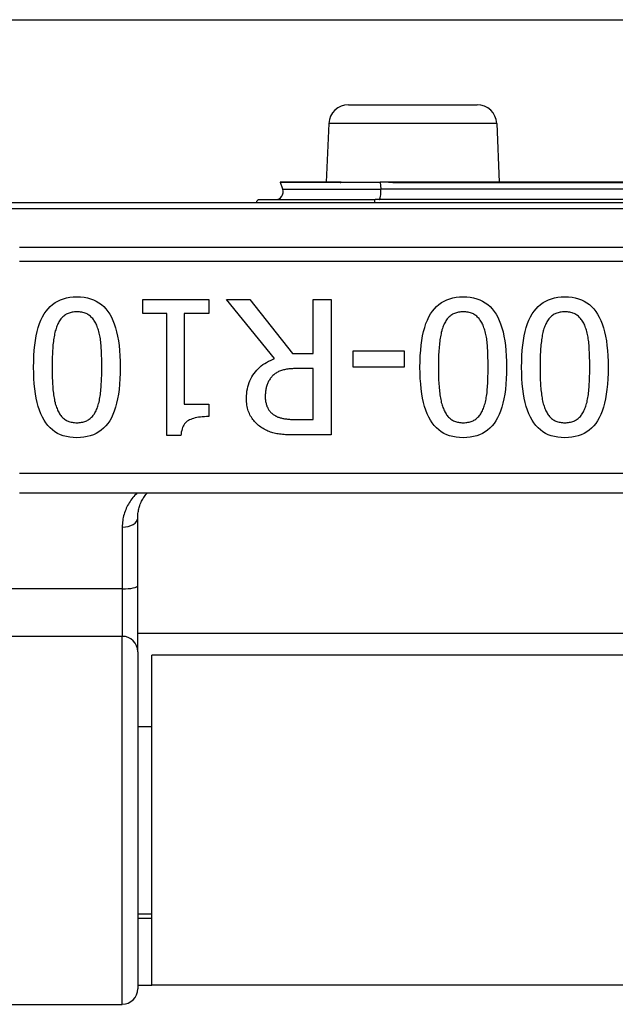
# Model space of a CAD drawing. Header units: inches. Extents: x 20 to 683, y 61 to 320.
# Tile 18 of 204: x 23.848 to 24.454, y 180.756 to 181.759. Entities that reach past the tile are written whole.
import ezdxf

# ---------------------------------------------------------------- set-up
doc = ezdxf.new("R2010")
doc.units = ezdxf.units.IN
doc.header["$MEASUREMENT"] = 0
doc.layers.add('Visible Edges(ANSI)', color=7, linetype='Continuous', lineweight=25)
doc.layers.add('Visible Tangent Edges(ANSI)', color=7, linetype='Continuous', lineweight=25)

msp = doc.modelspace()

# ---------------------------------------------------------------- linework, layer by layer
at = {"layer": 'Visible Edges(ANSI)'}
for p, q in [((21.2813, 181.7587), (91.2173, 181.7587)), ((24.1824, 181.6722), (24.3133, 181.6722)), ((24.1624, 181.6531), (24.1598, 181.5934)), ((24.3333, 181.6531), (24.3359, 181.5934)), ((24.1155, 181.5861), (24.1131, 181.5929)), ((24.1741, 181.5934), (24.1134, 181.5934)), ((24.1747, 181.5934), (24.1741, 181.5934)), ((24.1749, 181.5934), (24.1747, 181.5934)), ((24.1749, 181.5934), (24.2147, 181.5934)), ((24.223, 181.5934), (24.2147, 181.5934)), ((24.2333, 181.5934), (24.223, 181.5934)), ((24.5437, 181.5934), (24.2333, 181.5934)), ((24.0923, 181.5755), (24.2096, 181.5755)), ((24.5385, 181.5755), (24.2096, 181.5755)), ((25.5389, 181.5722), (23.6567, 181.5722)), ((23.9731, 181.4596), (23.9731, 181.4737)), ((23.9731, 181.4737), (24.0404, 181.4737)), ((24.0404, 181.4737), (24.0404, 181.4596)), ((24.1072, 181.4137), (24.0582, 181.4737)), ((24.0582, 181.4737), (24.082, 181.4737)), ((24.082, 181.4737), (24.1256, 181.4188)), ((24.1465, 181.4737), (24.1649, 181.4737)), ((24.1465, 181.4188), (24.1465, 181.4737)), ((24.1649, 181.4737), (24.1649, 181.3359)), ((23.9976, 181.4596), (23.9731, 181.4596)), ((23.9976, 181.3354), (23.9976, 181.4596)), ((24.0153, 181.4596), (24.0153, 181.3672)), ((24.0404, 181.4596), (24.0153, 181.4596)), ((24.1256, 181.4188), (24.1465, 181.4188)), ((24.1871, 181.405), (24.1871, 181.4217)), ((24.1871, 181.4217), (24.2392, 181.4217)), ((24.2392, 181.4217), (24.2392, 181.405)), ((24.1465, 181.4035), (24.1305, 181.4035)), ((24.1465, 181.3517), (24.1465, 181.4035)), ((24.2392, 181.405), (24.1871, 181.405)), ((24.0153, 181.3672), (24.0404, 181.3672)), ((24.0404, 181.3672), (24.0404, 181.3546)), ((24.1283, 181.3517), (24.1465, 181.3517)), ((24.0119, 181.3354), (23.9976, 181.3354)), ((24.1649, 181.3359), (24.1293, 181.3359)), ((23.8478, 181.277), (25.3478, 181.277)), ((23.9679, 181.1827), (23.9679, 181.2512)), ((23.9679, 181.1152), (23.9679, 181.1827)), ((25.2278, 181.1337), (23.9679, 181.1337)), ((23.9679, 181.1152), (23.9679, 180.772)), ((23.9823, 180.7757), (23.9823, 181.1117)), ((25.2133, 181.1117), (23.9823, 181.1117)), ((23.9679, 181.0392), (23.9823, 181.0392)), ((23.9679, 180.8483), (23.9823, 180.8483)), ((23.9823, 180.8437), (23.9679, 180.8437)), ((23.9679, 180.7757), (23.9823, 180.7757)), ((25.2133, 180.7757), (23.9823, 180.7757)), ((23.3675, 180.7562), (23.9522, 180.7562))]:
    msp.add_line(p, q, dxfattribs=at)
at = {"layer": 'Visible Edges(ANSI)', "flags": 128}
for points in [[(23.862, 181.4048), (23.8621, 181.4108), (23.8623, 181.4166), (23.8627, 181.4221), (23.8632, 181.4273), (23.8639, 181.4322), (23.8647, 181.4369), (23.8657, 181.4413), (23.8668, 181.4454), (23.8681, 181.4493), (23.8695, 181.4529), (23.8711, 181.4562), (23.8728, 181.4592), (23.8747, 181.462), (23.8767, 181.4645), (23.8789, 181.4668), (23.8813, 181.4689), (23.8838, 181.4707), (23.8865, 181.4722), (23.8893, 181.4736), (23.8924, 181.4746), (23.8955, 181.4755), (23.8989, 181.4761), (23.9024, 181.4764), (23.906, 181.4766)], [(23.906, 181.4766), (23.9097, 181.4764), (23.9133, 181.4761), (23.9167, 181.4755), (23.9199, 181.4746), (23.9229, 181.4735), (23.9258, 181.4721), (23.9285, 181.4705), (23.931, 181.4687), (23.9334, 181.4666), (23.9356, 181.4643), (23.9376, 181.4617), (23.9395, 181.4589), (23.9412, 181.4558), (23.9427, 181.4525), (23.9441, 181.4489), (23.9454, 181.445), (23.9465, 181.4409), (23.9475, 181.4365), (23.9483, 181.4319), (23.9489, 181.427), (23.9495, 181.4219), (23.9498, 181.4165), (23.9501, 181.4108), (23.9501, 181.4049)], [(24.2552, 181.4048), (24.2553, 181.4108), (24.2555, 181.4166), (24.2559, 181.4221), (24.2564, 181.4273), (24.2571, 181.4322), (24.2579, 181.4369), (24.2589, 181.4413), (24.26, 181.4454), (24.2613, 181.4493), (24.2627, 181.4529), (24.2643, 181.4562), (24.266, 181.4592), (24.2678, 181.462), (24.2699, 181.4645), (24.2721, 181.4668), (24.2745, 181.4689), (24.277, 181.4707), (24.2797, 181.4722), (24.2825, 181.4736), (24.2855, 181.4746), (24.2887, 181.4755), (24.292, 181.4761), (24.2955, 181.4764), (24.2992, 181.4766)], [(24.2992, 181.4766), (24.3029, 181.4764), (24.3064, 181.4761), (24.3098, 181.4755), (24.313, 181.4746), (24.3161, 181.4735), (24.3189, 181.4721), (24.3216, 181.4705), (24.3242, 181.4687), (24.3265, 181.4666), (24.3287, 181.4643), (24.3308, 181.4617), (24.3326, 181.4589), (24.3343, 181.4558), (24.3359, 181.4525), (24.3373, 181.4489), (24.3386, 181.445), (24.3397, 181.4409), (24.3406, 181.4365), (24.3414, 181.4319), (24.3421, 181.427), (24.3426, 181.4219), (24.343, 181.4165), (24.3432, 181.4108), (24.3433, 181.4049)], [(24.3586, 181.4048), (24.3587, 181.4108), (24.3589, 181.4166), (24.3593, 181.4221), (24.3598, 181.4273), (24.3605, 181.4322), (24.3613, 181.4369), (24.3623, 181.4413), (24.3634, 181.4454), (24.3647, 181.4493), (24.3661, 181.4529), (24.3677, 181.4562), (24.3694, 181.4592), (24.3713, 181.462), (24.3733, 181.4645), (24.3755, 181.4668), (24.3779, 181.4689), (24.3804, 181.4707), (24.3831, 181.4722), (24.3859, 181.4736), (24.3889, 181.4746), (24.3921, 181.4755), (24.3954, 181.4761), (24.3989, 181.4764), (24.4026, 181.4766)], [(24.4026, 181.4766), (24.4063, 181.4764), (24.4099, 181.4761), (24.4132, 181.4755), (24.4164, 181.4746), (24.4195, 181.4735), (24.4223, 181.4721), (24.425, 181.4705), (24.4276, 181.4687), (24.4299, 181.4666), (24.4321, 181.4643), (24.4342, 181.4617), (24.436, 181.4589), (24.4377, 181.4558), (24.4393, 181.4525), (24.4407, 181.4489), (24.442, 181.445), (24.4431, 181.4409), (24.444, 181.4365), (24.4449, 181.4319), (24.4455, 181.427), (24.446, 181.4219), (24.4464, 181.4165), (24.4466, 181.4108), (24.4467, 181.4049)], [(23.906, 181.4613), (23.9048, 181.4612), (23.9036, 181.4612), (23.9024, 181.461), (23.9012, 181.4609), (23.9001, 181.4606), (23.8991, 181.4604), (23.8981, 181.46), (23.8971, 181.4597), (23.8961, 181.4592), (23.8952, 181.4588), (23.8943, 181.4582), (23.8935, 181.4576), (23.8926, 181.457), (23.8919, 181.4563), (23.8911, 181.4556), (23.8904, 181.4548), (23.8897, 181.454), (23.889, 181.4531), (23.8884, 181.4522), (23.8878, 181.4512), (23.8872, 181.4502), (23.8867, 181.4491), (23.8862, 181.4479), (23.8857, 181.4468)], [(23.9267, 181.4464), (23.9262, 181.4476), (23.9257, 181.4487), (23.9252, 181.4498), (23.9246, 181.4508), (23.924, 181.4518), (23.9234, 181.4527), (23.9228, 181.4536), (23.9221, 181.4545), (23.9214, 181.4553), (23.9206, 181.456), (23.9198, 181.4568), (23.919, 181.4574), (23.9182, 181.458), (23.9173, 181.4586), (23.9164, 181.4591), (23.9154, 181.4596), (23.9144, 181.46), (23.9133, 181.4603), (23.9122, 181.4606), (23.911, 181.4608), (23.9098, 181.461), (23.9086, 181.4612), (23.9073, 181.4612), (23.906, 181.4613)], [(24.2992, 181.4613), (24.2979, 181.4612), (24.2967, 181.4612), (24.2956, 181.461), (24.2944, 181.4609), (24.2933, 181.4606), (24.2923, 181.4604), (24.2912, 181.46), (24.2902, 181.4597), (24.2893, 181.4592), (24.2884, 181.4588), (24.2875, 181.4582), (24.2866, 181.4576), (24.2858, 181.457), (24.285, 181.4563), (24.2843, 181.4556), (24.2836, 181.4548), (24.2829, 181.454), (24.2822, 181.4531), (24.2816, 181.4522), (24.281, 181.4512), (24.2804, 181.4502), (24.2799, 181.4491), (24.2794, 181.4479), (24.2789, 181.4468)], [(24.3199, 181.4464), (24.3194, 181.4476), (24.3189, 181.4487), (24.3184, 181.4498), (24.3178, 181.4508), (24.3172, 181.4518), (24.3166, 181.4527), (24.3159, 181.4536), (24.3153, 181.4545), (24.3145, 181.4553), (24.3138, 181.456), (24.313, 181.4568), (24.3122, 181.4574), (24.3114, 181.458), (24.3105, 181.4586), (24.3095, 181.4591), (24.3085, 181.4596), (24.3075, 181.46), (24.3065, 181.4603), (24.3054, 181.4606), (24.3042, 181.4608), (24.303, 181.461), (24.3018, 181.4612), (24.3005, 181.4612), (24.2992, 181.4613)], [(24.4026, 181.4613), (24.4013, 181.4612), (24.4001, 181.4612), (24.399, 181.461), (24.3978, 181.4609), (24.3967, 181.4606), (24.3957, 181.4604), (24.3946, 181.46), (24.3936, 181.4597), (24.3927, 181.4592), (24.3918, 181.4588), (24.3909, 181.4582), (24.39, 181.4576), (24.3892, 181.457), (24.3884, 181.4563), (24.3877, 181.4556), (24.387, 181.4548), (24.3863, 181.454), (24.3856, 181.4531), (24.385, 181.4522), (24.3844, 181.4512), (24.3838, 181.4502), (24.3833, 181.4491), (24.3828, 181.4479), (24.3823, 181.4468)], [(24.4233, 181.4464), (24.4228, 181.4476), (24.4223, 181.4487), (24.4218, 181.4498), (24.4212, 181.4508), (24.4206, 181.4518), (24.42, 181.4527), (24.4193, 181.4536), (24.4187, 181.4545), (24.4179, 181.4553), (24.4172, 181.456), (24.4164, 181.4568), (24.4156, 181.4574), (24.4148, 181.458), (24.4139, 181.4586), (24.4129, 181.4591), (24.412, 181.4596), (24.4109, 181.46), (24.4099, 181.4603), (24.4088, 181.4606), (24.4076, 181.4608), (24.4064, 181.461), (24.4052, 181.4612), (24.4039, 181.4612), (24.4026, 181.4613)], [(23.8857, 181.4468), (23.8853, 181.4456), (23.8848, 181.4444), (23.8845, 181.4431), (23.8841, 181.4418), (23.8837, 181.4404), (23.8834, 181.439), (23.8831, 181.4376), (23.8828, 181.436), (23.8826, 181.4345), (23.8823, 181.4328), (23.8821, 181.4312), (23.8819, 181.4294), (23.8817, 181.4277), (23.8816, 181.4258), (23.8814, 181.424), (23.8813, 181.422), (23.8812, 181.4201), (23.8811, 181.418), (23.881, 181.4159), (23.8809, 181.4138), (23.8809, 181.4116), (23.8808, 181.4094), (23.8808, 181.4071), (23.8808, 181.4048)], [(23.9314, 181.4049), (23.9314, 181.4073), (23.9313, 181.4096), (23.9313, 181.4118), (23.9313, 181.414), (23.9312, 181.4161), (23.9311, 181.4182), (23.9311, 181.4202), (23.931, 181.4221), (23.9309, 181.424), (23.9307, 181.4257), (23.9306, 181.4275), (23.9305, 181.4291), (23.9303, 181.4307), (23.9301, 181.4323), (23.9299, 181.4338), (23.9297, 181.4354), (23.9294, 181.4368), (23.9291, 181.4383), (23.9287, 181.4397), (23.9284, 181.4411), (23.928, 181.4425), (23.9276, 181.4438), (23.9271, 181.4451), (23.9267, 181.4464)], [(24.2789, 181.4468), (24.2784, 181.4456), (24.278, 181.4444), (24.2776, 181.4431), (24.2773, 181.4418), (24.2769, 181.4404), (24.2766, 181.439), (24.2763, 181.4376), (24.276, 181.436), (24.2757, 181.4345), (24.2755, 181.4328), (24.2753, 181.4312), (24.2751, 181.4294), (24.2749, 181.4277), (24.2747, 181.4258), (24.2746, 181.424), (24.2745, 181.422), (24.2743, 181.4201), (24.2742, 181.418), (24.2742, 181.4159), (24.2741, 181.4138), (24.274, 181.4116), (24.274, 181.4094), (24.274, 181.4071), (24.274, 181.4048)], [(24.3245, 181.4049), (24.3245, 181.4073), (24.3245, 181.4096), (24.3245, 181.4118), (24.3244, 181.414), (24.3244, 181.4161), (24.3243, 181.4182), (24.3242, 181.4202), (24.3241, 181.4221), (24.324, 181.424), (24.3239, 181.4257), (24.3238, 181.4275), (24.3236, 181.4291), (24.3235, 181.4307), (24.3233, 181.4323), (24.3231, 181.4338), (24.3228, 181.4354), (24.3226, 181.4368), (24.3223, 181.4383), (24.3219, 181.4397), (24.3216, 181.4411), (24.3212, 181.4425), (24.3208, 181.4438), (24.3203, 181.4451), (24.3199, 181.4464)], [(24.3823, 181.4468), (24.3818, 181.4456), (24.3814, 181.4444), (24.381, 181.4431), (24.3807, 181.4418), (24.3803, 181.4404), (24.38, 181.439), (24.3797, 181.4376), (24.3794, 181.436), (24.3791, 181.4345), (24.3789, 181.4328), (24.3787, 181.4312), (24.3785, 181.4294), (24.3783, 181.4277), (24.3781, 181.4258), (24.378, 181.424), (24.3779, 181.422), (24.3777, 181.4201), (24.3776, 181.418), (24.3776, 181.4159), (24.3775, 181.4138), (24.3774, 181.4116), (24.3774, 181.4094), (24.3774, 181.4071), (24.3774, 181.4048)], [(24.4279, 181.4049), (24.4279, 181.4073), (24.4279, 181.4096), (24.4279, 181.4118), (24.4278, 181.414), (24.4278, 181.4161), (24.4277, 181.4182), (24.4276, 181.4202), (24.4275, 181.4221), (24.4274, 181.424), (24.4273, 181.4257), (24.4272, 181.4275), (24.4271, 181.4291), (24.4269, 181.4307), (24.4267, 181.4323), (24.4265, 181.4338), (24.4262, 181.4354), (24.426, 181.4368), (24.4257, 181.4383), (24.4253, 181.4397), (24.425, 181.4411), (24.4246, 181.4425), (24.4242, 181.4438), (24.4237, 181.4451), (24.4233, 181.4464)], [(24.0787, 181.3733), (24.0787, 181.3758), (24.0789, 181.3782), (24.0791, 181.3805), (24.0795, 181.3828), (24.08, 181.385), (24.0806, 181.3871), (24.0813, 181.3892), (24.0821, 181.3912), (24.083, 181.3932), (24.084, 181.395), (24.0851, 181.3968), (24.0864, 181.3986), (24.0877, 181.4002), (24.0891, 181.4018), (24.0906, 181.4033), (24.0921, 181.4048), (24.0937, 181.4062), (24.0954, 181.4075), (24.0972, 181.4087), (24.0991, 181.4098), (24.101, 181.4109), (24.103, 181.4119), (24.1051, 181.4128), (24.1072, 181.4137)], [(23.906, 181.3331), (23.9023, 181.3332), (23.8988, 181.3336), (23.8954, 181.3342), (23.8922, 181.3351), (23.8892, 181.3362), (23.8864, 181.3375), (23.8837, 181.3392), (23.8811, 181.341), (23.8788, 181.3431), (23.8766, 181.3455), (23.8745, 181.3481), (23.8727, 181.3509), (23.871, 181.3541), (23.8694, 181.3574), (23.868, 181.361), (23.8668, 181.3649), (23.8657, 181.369), (23.8647, 181.3733), (23.8639, 181.3779), (23.8632, 181.3828), (23.8627, 181.3879), (23.8623, 181.3933), (23.8621, 181.3989), (23.862, 181.4048)], [(23.8808, 181.4048), (23.8808, 181.4024), (23.8808, 181.4001), (23.8809, 181.3979), (23.8809, 181.3957), (23.881, 181.3936), (23.8811, 181.3915), (23.8812, 181.3895), (23.8813, 181.3875), (23.8814, 181.3856), (23.8816, 181.3837), (23.8817, 181.3819), (23.8819, 181.3801), (23.8821, 181.3784), (23.8823, 181.3768), (23.8826, 181.3751), (23.8828, 181.3736), (23.8831, 181.372), (23.8834, 181.3706), (23.8838, 181.3691), (23.8841, 181.3677), (23.8845, 181.3664), (23.8849, 181.3651), (23.8854, 181.3639), (23.8858, 181.3627)], [(23.9501, 181.4049), (23.9501, 181.3988), (23.9498, 181.393), (23.9495, 181.3875), (23.9489, 181.3822), (23.9483, 181.3773), (23.9474, 181.3726), (23.9465, 181.3682), (23.9453, 181.3641), (23.9441, 181.3602), (23.9426, 181.3566), (23.9411, 181.3533), (23.9394, 181.3503), (23.9375, 181.3476), (23.9354, 181.3451), (23.9332, 181.3428), (23.9309, 181.3407), (23.9283, 181.339), (23.9256, 181.3374), (23.9228, 181.3361), (23.9197, 181.335), (23.9166, 181.3342), (23.9132, 181.3336), (23.9097, 181.3332), (23.906, 181.3331)], [(23.9266, 181.3629), (23.927, 181.3641), (23.9274, 181.3653), (23.9278, 181.3666), (23.9282, 181.368), (23.9286, 181.3694), (23.9289, 181.3709), (23.9292, 181.3724), (23.9295, 181.3739), (23.9297, 181.3755), (23.93, 181.3772), (23.9302, 181.3789), (23.9304, 181.3806), (23.9305, 181.3825), (23.9307, 181.3843), (23.9308, 181.3862), (23.9309, 181.3881), (23.931, 181.3901), (23.9311, 181.3921), (23.9312, 181.3941), (23.9313, 181.3962), (23.9313, 181.3983), (23.9313, 181.4005), (23.9314, 181.4026), (23.9314, 181.4049)], [(24.1305, 181.4035), (24.1292, 181.4035), (24.1279, 181.4035), (24.1266, 181.4035), (24.1254, 181.4034), (24.1241, 181.4033), (24.1229, 181.4032), (24.1218, 181.4031), (24.1206, 181.4029), (24.1195, 181.4028), (24.1184, 181.4026), (24.1173, 181.4024), (24.1162, 181.4021), (24.1152, 181.4019), (24.1142, 181.4016), (24.1132, 181.4013), (24.1122, 181.4009), (24.1113, 181.4005), (24.1104, 181.4), (24.1095, 181.3995), (24.1087, 181.399), (24.1079, 181.3984), (24.1071, 181.3978), (24.1063, 181.3971), (24.1056, 181.3964)], [(24.2992, 181.3331), (24.2955, 181.3332), (24.292, 181.3336), (24.2886, 181.3342), (24.2854, 181.3351), (24.2824, 181.3362), (24.2795, 181.3375), (24.2768, 181.3392), (24.2743, 181.341), (24.2719, 181.3431), (24.2697, 181.3455), (24.2677, 181.3481), (24.2659, 181.3509), (24.2642, 181.3541), (24.2626, 181.3574), (24.2612, 181.361), (24.2599, 181.3649), (24.2588, 181.369), (24.2579, 181.3733), (24.257, 181.3779), (24.2564, 181.3828), (24.2559, 181.3879), (24.2555, 181.3933), (24.2553, 181.3989), (24.2552, 181.4048)], [(24.274, 181.4048), (24.274, 181.4024), (24.274, 181.4001), (24.274, 181.3979), (24.2741, 181.3957), (24.2742, 181.3936), (24.2742, 181.3915), (24.2743, 181.3895), (24.2745, 181.3875), (24.2746, 181.3856), (24.2747, 181.3837), (24.2749, 181.3819), (24.2751, 181.3801), (24.2753, 181.3784), (24.2755, 181.3768), (24.2757, 181.3751), (24.276, 181.3736), (24.2763, 181.372), (24.2766, 181.3706), (24.2769, 181.3691), (24.2773, 181.3677), (24.2777, 181.3664), (24.2781, 181.3651), (24.2785, 181.3639), (24.279, 181.3627)], [(24.3433, 181.4049), (24.3432, 181.3988), (24.343, 181.393), (24.3426, 181.3875), (24.3421, 181.3822), (24.3414, 181.3773), (24.3406, 181.3726), (24.3396, 181.3682), (24.3385, 181.3641), (24.3372, 181.3602), (24.3358, 181.3566), (24.3342, 181.3533), (24.3325, 181.3503), (24.3306, 181.3476), (24.3286, 181.3451), (24.3264, 181.3428), (24.324, 181.3407), (24.3215, 181.339), (24.3188, 181.3374), (24.3159, 181.3361), (24.3129, 181.335), (24.3097, 181.3342), (24.3064, 181.3336), (24.3029, 181.3332), (24.2992, 181.3331)], [(24.3197, 181.3629), (24.3202, 181.3641), (24.3206, 181.3653), (24.321, 181.3666), (24.3214, 181.368), (24.3218, 181.3694), (24.3221, 181.3709), (24.3224, 181.3724), (24.3227, 181.3739), (24.3229, 181.3755), (24.3232, 181.3772), (24.3234, 181.3789), (24.3235, 181.3806), (24.3237, 181.3825), (24.3238, 181.3843), (24.324, 181.3862), (24.3241, 181.3881), (24.3242, 181.3901), (24.3243, 181.3921), (24.3244, 181.3941), (24.3244, 181.3962), (24.3245, 181.3983), (24.3245, 181.4005), (24.3245, 181.4026), (24.3245, 181.4049)], [(24.4026, 181.3331), (24.3989, 181.3332), (24.3954, 181.3336), (24.392, 181.3342), (24.3888, 181.3351), (24.3858, 181.3362), (24.3829, 181.3375), (24.3802, 181.3392), (24.3777, 181.341), (24.3753, 181.3431), (24.3732, 181.3455), (24.3711, 181.3481), (24.3693, 181.3509), (24.3676, 181.3541), (24.366, 181.3574), (24.3646, 181.361), (24.3633, 181.3649), (24.3622, 181.369), (24.3613, 181.3733), (24.3605, 181.3779), (24.3598, 181.3828), (24.3593, 181.3879), (24.3589, 181.3933), (24.3587, 181.3989), (24.3586, 181.4048)], [(24.3774, 181.4048), (24.3774, 181.4024), (24.3774, 181.4001), (24.3774, 181.3979), (24.3775, 181.3957), (24.3776, 181.3936), (24.3776, 181.3915), (24.3777, 181.3895), (24.3779, 181.3875), (24.378, 181.3856), (24.3781, 181.3837), (24.3783, 181.3819), (24.3785, 181.3801), (24.3787, 181.3784), (24.3789, 181.3768), (24.3791, 181.3751), (24.3794, 181.3736), (24.3797, 181.372), (24.38, 181.3706), (24.3803, 181.3691), (24.3807, 181.3677), (24.3811, 181.3664), (24.3815, 181.3651), (24.3819, 181.3639), (24.3824, 181.3627)], [(24.4467, 181.4049), (24.4466, 181.3988), (24.4464, 181.393), (24.446, 181.3875), (24.4455, 181.3822), (24.4448, 181.3773), (24.444, 181.3726), (24.443, 181.3682), (24.4419, 181.3641), (24.4406, 181.3602), (24.4392, 181.3566), (24.4376, 181.3533), (24.4359, 181.3503), (24.434, 181.3476), (24.432, 181.3451), (24.4298, 181.3428), (24.4274, 181.3407), (24.4249, 181.339), (24.4222, 181.3374), (24.4193, 181.3361), (24.4163, 181.335), (24.4131, 181.3342), (24.4098, 181.3336), (24.4063, 181.3332), (24.4026, 181.3331)], [(24.4231, 181.3629), (24.4236, 181.3641), (24.424, 181.3653), (24.4244, 181.3666), (24.4248, 181.368), (24.4252, 181.3694), (24.4255, 181.3709), (24.4258, 181.3724), (24.4261, 181.3739), (24.4263, 181.3755), (24.4266, 181.3772), (24.4268, 181.3789), (24.4269, 181.3806), (24.4271, 181.3825), (24.4272, 181.3843), (24.4274, 181.3862), (24.4275, 181.3881), (24.4276, 181.3901), (24.4277, 181.3921), (24.4278, 181.3941), (24.4278, 181.3962), (24.4279, 181.3983), (24.4279, 181.4005), (24.4279, 181.4026), (24.4279, 181.4049)], [(24.1056, 181.3964), (24.1049, 181.3958), (24.1043, 181.3951), (24.1037, 181.3944), (24.1031, 181.3937), (24.1026, 181.393), (24.1021, 181.3922), (24.1016, 181.3914), (24.1011, 181.3906), (24.1007, 181.3898), (24.1003, 181.389), (24.1, 181.3881), (24.0996, 181.3872), (24.0993, 181.3863), (24.0991, 181.3854), (24.0988, 181.3844), (24.0986, 181.3835), (24.0984, 181.3825), (24.0982, 181.3814), (24.0981, 181.3804), (24.098, 181.3793), (24.0979, 181.3782), (24.0978, 181.3771), (24.0978, 181.3759), (24.0977, 181.3747)], [(24.0943, 181.3431), (24.0931, 181.3439), (24.092, 181.3448), (24.0908, 181.3456), (24.0898, 181.3465), (24.0888, 181.3475), (24.0878, 181.3485), (24.0869, 181.3495), (24.086, 181.3505), (24.0851, 181.3516), (24.0843, 181.3528), (24.0836, 181.3539), (24.0828, 181.3551), (24.0822, 181.3564), (24.0816, 181.3577), (24.081, 181.359), (24.0805, 181.3604), (24.0801, 181.3618), (24.0797, 181.3633), (24.0794, 181.3649), (24.0791, 181.3664), (24.0789, 181.3681), (24.0788, 181.3698), (24.0787, 181.3715), (24.0787, 181.3733)], [(24.0977, 181.3747), (24.0978, 181.3737), (24.0978, 181.3728), (24.0979, 181.3718), (24.098, 181.3709), (24.0981, 181.3699), (24.0983, 181.3691), (24.0985, 181.3682), (24.0987, 181.3673), (24.0989, 181.3665), (24.0992, 181.3657), (24.0995, 181.3648), (24.0999, 181.3641), (24.1002, 181.3633), (24.1006, 181.3626), (24.1011, 181.3619), (24.1015, 181.3612), (24.102, 181.3605), (24.1026, 181.3598), (24.1031, 181.3592), (24.1037, 181.3586), (24.1044, 181.358), (24.105, 181.3575), (24.1057, 181.3569), (24.1065, 181.3564)], [(23.8858, 181.3627), (23.8863, 181.3615), (23.8868, 181.3604), (23.8873, 181.3594), (23.8879, 181.3584), (23.8885, 181.3574), (23.8891, 181.3565), (23.8898, 181.3556), (23.8904, 181.3548), (23.8912, 181.354), (23.8919, 181.3533), (23.8927, 181.3526), (23.8935, 181.352), (23.8943, 181.3514), (23.8952, 181.3509), (23.8961, 181.3504), (23.897, 181.35), (23.898, 181.3496), (23.899, 181.3493), (23.9001, 181.349), (23.9012, 181.3488), (23.9023, 181.3486), (23.9035, 181.3485), (23.9048, 181.3484), (23.906, 181.3484)], [(23.906, 181.3484), (23.9073, 181.3484), (23.9085, 181.3485), (23.9097, 181.3486), (23.9109, 181.3488), (23.912, 181.349), (23.913, 181.3493), (23.9141, 181.3496), (23.9151, 181.35), (23.916, 181.3504), (23.917, 181.3509), (23.9178, 181.3514), (23.9187, 181.352), (23.9195, 181.3526), (23.9203, 181.3533), (23.921, 181.354), (23.9218, 181.3548), (23.9225, 181.3557), (23.9231, 181.3565), (23.9238, 181.3575), (23.9244, 181.3585), (23.925, 181.3595), (23.9255, 181.3606), (23.9261, 181.3617), (23.9266, 181.3629)], [(24.279, 181.3627), (24.2795, 181.3615), (24.28, 181.3604), (24.2805, 181.3594), (24.2811, 181.3584), (24.2817, 181.3574), (24.2823, 181.3565), (24.2829, 181.3556), (24.2836, 181.3548), (24.2843, 181.354), (24.2851, 181.3533), (24.2858, 181.3526), (24.2866, 181.352), (24.2875, 181.3514), (24.2883, 181.3509), (24.2892, 181.3504), (24.2902, 181.35), (24.2912, 181.3496), (24.2922, 181.3493), (24.2933, 181.349), (24.2944, 181.3488), (24.2955, 181.3486), (24.2967, 181.3485), (24.2979, 181.3484), (24.2992, 181.3484)], [(24.2992, 181.3484), (24.3005, 181.3484), (24.3017, 181.3485), (24.3029, 181.3486), (24.304, 181.3488), (24.3051, 181.349), (24.3062, 181.3493), (24.3073, 181.3496), (24.3083, 181.35), (24.3092, 181.3504), (24.3101, 181.3509), (24.311, 181.3514), (24.3119, 181.352), (24.3127, 181.3526), (24.3135, 181.3533), (24.3142, 181.354), (24.315, 181.3548), (24.3156, 181.3557), (24.3163, 181.3565), (24.317, 181.3575), (24.3176, 181.3585), (24.3182, 181.3595), (24.3187, 181.3606), (24.3192, 181.3617), (24.3197, 181.3629)], [(24.3824, 181.3627), (24.3829, 181.3615), (24.3834, 181.3604), (24.3839, 181.3594), (24.3845, 181.3584), (24.3851, 181.3574), (24.3857, 181.3565), (24.3863, 181.3556), (24.387, 181.3548), (24.3877, 181.354), (24.3885, 181.3533), (24.3892, 181.3526), (24.39, 181.352), (24.3909, 181.3514), (24.3917, 181.3509), (24.3926, 181.3504), (24.3936, 181.35), (24.3946, 181.3496), (24.3956, 181.3493), (24.3967, 181.349), (24.3978, 181.3488), (24.3989, 181.3486), (24.4001, 181.3485), (24.4013, 181.3484), (24.4026, 181.3484)], [(24.4026, 181.3484), (24.4039, 181.3484), (24.4051, 181.3485), (24.4063, 181.3486), (24.4074, 181.3488), (24.4085, 181.349), (24.4096, 181.3493), (24.4107, 181.3496), (24.4117, 181.35), (24.4126, 181.3504), (24.4135, 181.3509), (24.4144, 181.3514), (24.4153, 181.352), (24.4161, 181.3526), (24.4169, 181.3533), (24.4176, 181.354), (24.4184, 181.3548), (24.4191, 181.3557), (24.4197, 181.3565), (24.4204, 181.3575), (24.421, 181.3585), (24.4216, 181.3595), (24.4221, 181.3606), (24.4226, 181.3617), (24.4231, 181.3629)], [(24.0404, 181.3546), (24.038, 181.3546), (24.0358, 181.3545), (24.0337, 181.3544), (24.0317, 181.3542), (24.0298, 181.3539), (24.028, 181.3536), (24.0264, 181.3533), (24.0248, 181.3528), (24.0233, 181.3524), (24.0219, 181.3518), (24.0206, 181.3513), (24.0195, 181.3506), (24.0184, 181.3499), (24.0174, 181.3491), (24.0165, 181.3482), (24.0156, 181.3471), (24.0149, 181.346), (24.0142, 181.3448), (24.0136, 181.3435), (24.0131, 181.3421), (24.0127, 181.3406), (24.0123, 181.3389), (24.0121, 181.3372), (24.0119, 181.3354)], [(24.1065, 181.3564), (24.1071, 181.356), (24.1078, 181.3556), (24.1085, 181.3552), (24.1092, 181.3549), (24.1099, 181.3545), (24.1107, 181.3542), (24.1115, 181.3539), (24.1122, 181.3537), (24.113, 181.3534), (24.1139, 181.3532), (24.1147, 181.353), (24.1156, 181.3528), (24.1164, 181.3526), (24.1174, 181.3525), (24.1183, 181.3523), (24.1193, 181.3522), (24.1203, 181.3521), (24.1214, 181.352), (24.1224, 181.3519), (24.1235, 181.3518), (24.1247, 181.3518), (24.1259, 181.3518), (24.1271, 181.3517), (24.1283, 181.3517)], [(24.1293, 181.3359), (24.1274, 181.3359), (24.1255, 181.3359), (24.1237, 181.336), (24.1219, 181.336), (24.1202, 181.3361), (24.1185, 181.3362), (24.1169, 181.3363), (24.1153, 181.3364), (24.1138, 181.3366), (24.1123, 181.3368), (24.1109, 181.337), (24.1095, 181.3372), (24.1082, 181.3374), (24.1069, 181.3377), (24.1056, 181.338), (24.1043, 181.3384), (24.103, 181.3388), (24.1017, 181.3393), (24.1005, 181.3398), (24.0992, 181.3404), (24.098, 181.341), (24.0967, 181.3417), (24.0955, 181.3424), (24.0943, 181.3431)], [(23.9679, 181.2512), (23.9679, 181.2524), (23.968, 181.2537), (23.9681, 181.2549), (23.9682, 181.2561), (23.9684, 181.2573), (23.9686, 181.2585), (23.9688, 181.2596), (23.9691, 181.2608), (23.9694, 181.2619), (23.9697, 181.2631), (23.9701, 181.2642), (23.9705, 181.2653), (23.9709, 181.2663), (23.9714, 181.2674), (23.9719, 181.2684), (23.9724, 181.2694), (23.973, 181.2705), (23.9735, 181.2714), (23.9741, 181.2724), (23.9748, 181.2734), (23.9754, 181.2743), (23.9761, 181.2752), (23.9768, 181.2761), (23.9775, 181.277)]]:
    msp.add_lwpolyline(points, dxfattribs=at)
at = {"layer": 'Visible Edges(ANSI)'}
for centre, radius, start, end in [((24.1824, 181.6522), 0.02, 90, 177.5), ((24.3133, 181.6522), 0.02, 2.5, 90), ((24.1134, 181.593), 0.000394, 90, 200), ((24.1081, 181.5834), 0.00787, 270, 20), ((24.0923, 181.5715), 0.00394, 90, 169.9795), ((23.9522, 180.772), 0.0157, 270, 0)]:
    msp.add_arc(centre, radius, start, end, dxfattribs=at)
at = {"layer": 'Visible Tangent Edges(ANSI)'}
for p, q in [((24.3333, 181.6531), (24.1624, 181.6531)), ((24.1739, 181.5929), (24.1131, 181.5929)), ((24.1748, 181.5933), (24.1749, 181.5934)), ((24.2147, 181.5934), (24.2153, 181.5861)), ((24.2332, 181.5929), (24.5436, 181.5929)), ((24.1155, 181.5861), (24.2153, 181.5861)), ((24.5442, 181.5861), (24.2153, 181.5861)), ((23.6567, 181.5665), (25.5389, 181.5665)), ((25.3478, 181.5268), (23.8478, 181.5268)), ((23.8478, 181.5129), (25.3478, 181.5129)), ((25.3478, 181.2966), (23.8478, 181.2966)), ((23.9522, 181.242), (23.9522, 181.1792)), ((23.9522, 181.1792), (23.3675, 181.1792)), ((23.9522, 181.1792), (23.9522, 181.131)), ((23.3675, 181.131), (23.9522, 181.131)), ((23.9522, 180.7562), (23.9522, 181.131))]:
    msp.add_line(p, q, dxfattribs=at)
at = {"layer": 'Visible Tangent Edges(ANSI)', "flags": 128}
for points in [[(24.1739, 181.5929), (24.174, 181.5929), (24.174, 181.5929), (24.1741, 181.5929), (24.1741, 181.5929), (24.1741, 181.5929), (24.1742, 181.5929), (24.1742, 181.5929), (24.1743, 181.5929), (24.1743, 181.5929), (24.1743, 181.593), (24.1744, 181.593), (24.1744, 181.593), (24.1745, 181.593), (24.1745, 181.593), (24.1745, 181.5931), (24.1746, 181.5931), (24.1746, 181.5931), (24.1746, 181.5931), (24.1747, 181.5932), (24.1747, 181.5932), (24.1747, 181.5932), (24.1748, 181.5932), (24.1748, 181.5933), (24.1748, 181.5933)], [(24.223, 181.5934), (24.2234, 181.5934), (24.2238, 181.5934), (24.2243, 181.5933), (24.2247, 181.5933), (24.2251, 181.5933), (24.2255, 181.5933), (24.226, 181.5932), (24.2264, 181.5932), (24.2268, 181.5932), (24.2272, 181.5932), (24.2277, 181.5931), (24.2281, 181.5931), (24.2285, 181.5931), (24.2289, 181.5931), (24.2294, 181.593), (24.2298, 181.593), (24.2302, 181.593), (24.2306, 181.593), (24.231, 181.5929), (24.2315, 181.5929), (24.2319, 181.5929), (24.2323, 181.5929), (24.2327, 181.5929), (24.2332, 181.5929)], [(23.9674, 181.277), (23.9662, 181.2758), (23.9651, 181.2746), (23.964, 181.2734), (23.963, 181.2722), (23.962, 181.2709), (23.9611, 181.2696), (23.9602, 181.2683), (23.9593, 181.2669), (23.9585, 181.2656), (23.9577, 181.2642), (23.957, 181.2627), (23.9563, 181.2613), (23.9557, 181.2598), (23.9551, 181.2583), (23.9545, 181.2568), (23.9541, 181.2552), (23.9536, 181.2536), (23.9533, 181.252), (23.9529, 181.2504), (23.9527, 181.2488), (23.9525, 181.2471), (23.9523, 181.2454), (23.9522, 181.2437), (23.9522, 181.242)]]:
    msp.add_lwpolyline(points, dxfattribs=at)
at = {"layer": 'Visible Tangent Edges(ANSI)'}
for centre, major_axis, ratio, start_param, end_param in [((24.1741, 181.593), (0, 0.000394), 0.548442, 0, 1.919862), ((24.175, 181.5934), (0.000281, -0.000276), 0.604942, 4.252306, 4.588732), ((24.2333, 181.593), (0, 0.000394), 0.245714, 0, 1.919862), ((24.2135, 181.5834), (0, -0.00787), 0.245714, 0, 1.919862), ((24.2096, 181.5715), (0, 0.00394), 0.245714, 0, 1.395906), ((23.9522, 181.2512), (0.0157, 0), 0.580671, 4.712389, 6.283185), ((23.9522, 181.1827), (0.0157, 0), 0.225879, 4.712389, 6.283185), ((23.9522, 181.1152), (0.0157, 0), 0.998608, 0, 1.570796)]:
    msp.add_ellipse(centre, major_axis=major_axis, ratio=ratio, start_param=start_param, end_param=end_param, dxfattribs=at)

doc.saveas('drawing.dxf')
